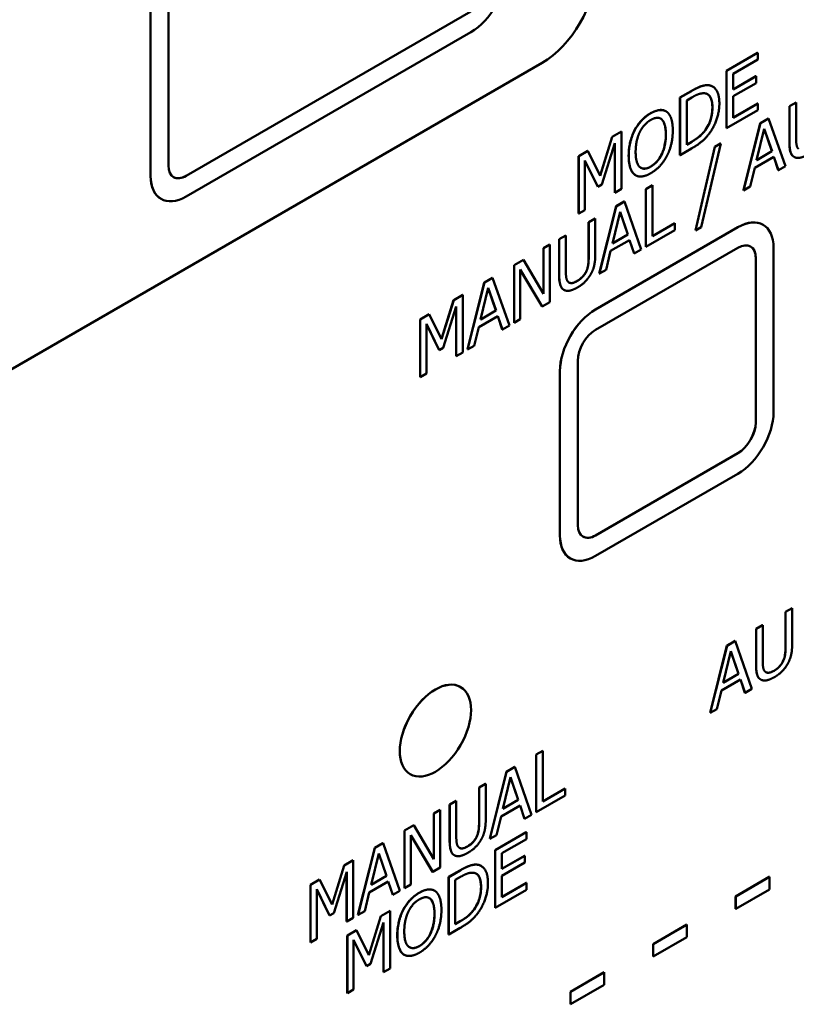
# Model space of a CAD drawing. Header units: millimetres. Extents: x 30 to 861, y 28 to 600.
# Tile 31 of 43: x 749 to 780, y 252 to 291. Entities that reach past the tile are written whole.
import ezdxf

# ---------------------------------------------------------------- set-up
doc = ezdxf.new("R2010")
doc.units = ezdxf.units.MM
doc.header["$LTSCALE"] = 3
doc.layers.add('Visible (ISO)', color=7, linetype='Continuous', lineweight=50)
doc.layers.add('Visible Narrow (ISO)', color=7, linetype='Continuous', lineweight=35)

msp = doc.modelspace()

# ---------------------------------------------------------------- linework, layer by layer
at = {"layer": 'Visible (ISO)'}
for p, q in [((754.883, 285.182), (754.883, 298.246)), ((754.175, 284.774), (754.175, 297.838)), ((754.176, 297.838), (754.176, 284.774)), ((755.589, 284.775), (766.903, 291.307)), ((766.904, 291.306), (755.59, 284.774)), ((755.59, 283.957), (766.904, 290.489)), ((777.054, 288.954), (778.293, 289.669)), ((778.296, 289.667), (777.057, 288.952)), ((778.293, 289.669), (778.296, 289.667)), ((778.296, 289.397), (778.296, 289.667)), ((724.477, 263.137), (769.732, 289.265)), ((777.321, 288.834), (778.296, 289.397)), ((777.054, 288.954), (777.057, 288.952)), ((777.054, 286.668), (777.054, 288.954)), ((777.057, 288.952), (777.057, 286.666)), ((777.321, 288.207), (777.321, 288.834)), ((777.321, 288.212), (778.227, 288.735)), ((778.23, 288.733), (777.321, 288.207)), ((777.321, 287.937), (778.23, 288.462)), ((778.227, 288.735), (778.23, 288.733)), ((778.23, 288.462), (778.23, 288.733)), ((775.207, 287.888), (775.658, 288.148)), ((775.662, 288.146), (775.211, 287.886)), ((776.5, 288.328), (776.504, 288.326)), ((775.207, 287.888), (775.211, 287.886)), ((775.207, 285.602), (775.207, 287.888)), ((775.211, 287.886), (775.211, 285.6)), ((775.474, 287.775), (775.674, 287.891)), ((775.474, 286.015), (775.474, 287.775)), ((777.321, 287.088), (777.321, 287.937)), ((777.321, 287.092), (778.293, 287.654)), ((778.296, 287.652), (777.321, 287.088)), ((778.293, 287.654), (778.296, 287.652)), ((778.296, 287.381), (778.296, 287.652)), ((779.555, 287.541), (779.818, 287.693)), ((779.822, 287.691), (779.559, 287.539)), ((779.818, 287.693), (779.822, 287.691)), ((779.822, 286.264), (779.822, 287.691)), ((774.649, 287.343), (774.653, 287.341)), ((777.057, 286.666), (778.296, 287.381)), ((779.555, 287.541), (779.559, 287.539)), ((779.555, 286.114), (779.555, 287.541)), ((779.559, 287.539), (779.559, 286.112)), ((777.733, 284.202), (778.4, 286.874)), ((778.404, 286.872), (777.736, 284.2)), ((778.4, 286.874), (778.724, 287.061)), ((778.4, 286.874), (778.404, 286.872)), ((778.728, 287.059), (778.404, 286.872)), ((778.724, 287.061), (778.728, 287.059)), ((779.395, 285.158), (778.728, 287.059)), ((772.513, 286.333), (772.879, 286.544)), ((772.883, 286.542), (772.517, 286.331)), ((772.879, 286.544), (772.883, 286.542)), ((772.883, 284.256), (772.883, 286.542)), ((773.405, 286.587), (773.409, 286.584)), ((776.218, 286.6), (776.221, 286.598)), ((777.054, 286.668), (777.057, 286.666)), ((778.254, 285.398), (778.559, 286.65)), ((778.862, 285.753), (778.558, 286.645)), ((778.559, 286.65), (778.866, 285.751)), ((772.036, 284.787), (772.513, 286.333)), ((772.517, 286.331), (772.039, 284.782)), ((772.103, 284.435), (772.619, 286.073)), ((772.513, 286.333), (772.517, 286.331)), ((772.619, 286.073), (772.619, 284.104)), ((775.474, 286.019), (775.671, 286.133)), ((775.674, 286.131), (775.474, 286.015)), ((776.593, 285.933), (776.821, 286.064)), ((776.821, 286.064), (776.825, 286.062)), ((771.182, 285.564), (771.541, 285.771)), ((771.544, 285.769), (771.185, 285.562)), ((771.541, 285.771), (771.544, 285.769)), ((772.039, 284.782), (771.544, 285.769)), ((772.616, 284.106), (772.616, 286.062)), ((775.211, 285.6), (775.666, 285.863)), ((775.822, 282.602), (776.593, 285.933)), ((776.597, 285.93), (775.825, 282.6)), ((776.05, 282.73), (776.825, 286.062)), ((776.593, 285.933), (776.597, 285.93)), ((776.825, 286.062), (776.597, 285.93)), ((778.866, 285.751), (778.254, 285.398)), ((778.255, 285.403), (778.862, 285.753)), ((778.862, 285.753), (778.866, 285.751)), ((771.182, 283.278), (771.182, 285.564)), ((771.182, 285.564), (771.185, 285.562)), ((771.185, 285.562), (771.185, 283.276)), ((771.431, 283.417), (771.431, 285.387)), ((771.431, 285.387), (771.942, 284.343)), ((771.939, 284.345), (771.431, 285.382)), ((775.207, 285.602), (775.211, 285.6)), ((778.182, 285.097), (778.938, 285.533)), ((779.114, 285), (778.935, 285.532)), ((778.938, 285.533), (779.118, 284.998)), ((779.741, 285.529), (779.745, 285.527)), ((778.002, 284.354), (778.182, 285.097)), ((779.114, 285), (779.118, 284.998)), ((779.118, 284.998), (779.395, 285.158)), ((773.439, 284.8), (773.443, 284.798)), ((771.939, 284.345), (771.942, 284.343)), ((771.942, 284.343), (772.103, 284.435)), ((772.619, 284.104), (772.883, 284.256)), ((773.85, 284.247), (774.113, 284.399)), ((773.85, 284.247), (773.853, 284.245)), ((773.85, 281.96), (773.85, 284.247)), ((774.116, 284.396), (773.853, 284.245)), ((773.853, 284.245), (773.853, 281.958)), ((774.113, 284.399), (774.116, 284.396)), ((774.116, 282.381), (774.116, 284.396)), ((777.733, 284.202), (777.736, 284.2)), ((777.736, 284.2), (778.002, 284.354)), ((754.59, 283.859), (754.59, 283.858)), ((772.616, 284.106), (772.619, 284.104)), ((772.67, 283.566), (772.995, 283.753)), ((772.998, 283.751), (772.674, 283.564)), ((772.995, 283.753), (772.998, 283.751)), ((773.666, 281.85), (772.998, 283.751)), ((771.185, 283.276), (771.431, 283.417)), ((772.003, 280.894), (772.67, 283.566)), ((772.674, 283.564), (772.007, 280.892)), ((772.525, 282.09), (772.83, 283.342)), ((772.67, 283.566), (772.674, 283.564)), ((773.133, 282.445), (772.828, 283.337)), ((772.83, 283.342), (773.136, 282.443)), ((771.182, 283.278), (771.185, 283.276)), ((771.576, 282.934), (771.839, 283.086)), ((771.576, 281.5), (771.576, 282.934)), ((771.576, 282.934), (771.58, 282.932)), ((771.843, 283.084), (771.58, 282.932)), ((771.839, 283.086), (771.843, 283.084)), ((771.843, 281.657), (771.843, 283.084)), ((771.58, 282.932), (771.58, 281.498)), ((771.852, 279.467), (777.509, 282.733)), ((777.511, 282.733), (771.854, 279.467)), ((773.853, 281.958), (775, 282.621)), ((774.116, 282.385), (774.997, 282.893)), ((775, 282.891), (774.116, 282.381)), ((774.997, 282.893), (775, 282.891)), ((775, 282.621), (775, 282.891)), ((775.822, 282.602), (775.825, 282.6)), ((775.825, 282.6), (776.05, 282.73)), ((778.509, 282.832), (778.511, 282.832)), ((770.407, 282.259), (770.67, 282.411)), ((770.407, 282.259), (770.41, 282.257)), ((770.407, 280.832), (770.407, 282.259)), ((770.673, 282.409), (770.41, 282.257)), ((770.41, 282.257), (770.41, 280.83)), ((770.67, 282.411), (770.673, 282.409)), ((770.673, 280.982), (770.673, 282.409)), ((772.453, 281.789), (773.208, 282.225)), ((773.136, 282.443), (772.525, 282.09)), ((772.526, 282.095), (773.133, 282.445)), ((773.133, 282.445), (773.136, 282.443)), ((773.384, 281.692), (773.206, 282.224)), ((773.208, 282.225), (773.388, 281.69)), ((769.784, 281.899), (770.03, 282.041)), ((769.784, 280.093), (769.784, 281.899)), ((769.784, 281.899), (769.788, 281.897)), ((770.033, 282.039), (769.788, 281.897)), ((769.788, 281.897), (769.788, 280.087)), ((770.03, 282.041), (770.033, 282.039)), ((770.033, 279.753), (770.033, 282.039)), ((771.854, 278.65), (777.511, 281.916)), ((772.273, 281.046), (772.453, 281.789)), ((773.388, 281.69), (773.666, 281.85)), ((773.85, 281.96), (773.853, 281.958)), ((778.925, 275.384), (778.925, 281.916)), ((768.613, 281.223), (768.987, 281.439)), ((768.99, 281.437), (768.616, 281.221)), ((768.987, 281.439), (768.99, 281.437)), ((769.788, 280.087), (768.99, 281.437)), ((773.384, 281.692), (773.388, 281.69)), ((778.216, 274.977), (778.216, 281.509)), ((778.218, 281.508), (778.218, 274.976)), ((768.613, 281.223), (768.616, 281.221)), ((768.613, 278.937), (768.613, 281.223)), ((768.616, 281.221), (768.616, 278.935)), ((768.862, 279.077), (768.862, 281.048)), ((768.862, 281.048), (769.738, 279.582)), ((769.734, 279.584), (768.862, 281.044)), ((772.007, 280.892), (772.273, 281.046)), ((767.434, 280.542), (767.758, 280.729)), ((767.761, 280.727), (767.437, 280.54)), ((767.758, 280.729), (767.761, 280.727)), ((768.429, 278.826), (767.761, 280.727)), ((772.003, 280.894), (772.007, 280.892)), ((766.766, 277.871), (767.434, 280.542)), ((767.437, 280.54), (766.77, 277.869)), ((767.288, 279.066), (767.593, 280.319)), ((767.434, 280.542), (767.437, 280.54)), ((767.896, 279.421), (767.592, 280.314)), ((767.593, 280.319), (767.899, 279.419)), ((770.593, 280.247), (770.596, 280.245)), ((765.735, 278.292), (766.213, 279.837)), ((766.216, 279.835), (765.738, 278.286)), ((766.213, 279.837), (766.578, 280.048)), ((766.213, 279.837), (766.216, 279.835)), ((766.582, 280.046), (766.216, 279.835)), ((766.578, 280.048), (766.582, 280.046)), ((766.582, 277.76), (766.582, 280.046)), ((765.802, 277.94), (766.319, 279.578)), ((766.315, 277.61), (766.315, 279.566)), ((766.319, 279.578), (766.319, 277.608)), ((767.899, 279.419), (767.288, 279.066)), ((767.289, 279.071), (767.896, 279.421)), ((767.896, 279.421), (767.899, 279.419)), ((769.734, 279.584), (769.738, 279.582)), ((769.738, 279.582), (770.033, 279.753)), ((764.881, 279.068), (765.24, 279.276)), ((764.881, 276.782), (764.881, 279.068)), ((764.881, 279.068), (764.884, 279.066)), ((765.244, 279.274), (764.884, 279.066)), ((764.884, 279.066), (764.884, 276.78)), ((765.24, 279.276), (765.244, 279.274)), ((765.738, 278.286), (765.244, 279.274)), ((767.216, 278.765), (767.971, 279.202)), ((768.148, 278.668), (767.969, 279.2)), ((767.971, 279.202), (768.151, 278.666)), ((768.616, 278.935), (768.862, 279.077)), ((765.13, 276.922), (765.13, 278.891)), ((765.13, 278.891), (765.642, 277.847)), ((765.638, 277.849), (765.13, 278.886)), ((767.036, 278.022), (767.216, 278.765)), ((768.148, 278.668), (768.151, 278.666)), ((768.151, 278.666), (768.429, 278.826)), ((768.613, 278.937), (768.616, 278.935)), ((765.638, 277.849), (765.642, 277.847)), ((765.642, 277.847), (765.802, 277.94)), ((766.766, 277.871), (766.77, 277.869)), ((766.77, 277.869), (767.036, 278.022)), ((766.315, 277.61), (766.319, 277.608)), ((766.319, 277.608), (766.582, 277.76)), ((771.147, 270.893), (771.147, 277.425)), ((764.881, 276.782), (764.884, 276.78)), ((764.884, 276.78), (765.13, 276.922)), ((770.438, 270.486), (770.438, 277.018)), ((770.44, 277.017), (770.44, 270.485)), ((771.852, 270.486), (777.509, 273.752)), ((777.511, 273.751), (771.854, 270.485)), ((771.854, 269.669), (777.511, 272.935)), ((770.852, 269.57), (770.854, 269.57)), ((779.398, 267.446), (779.662, 267.598)), ((779.398, 266.012), (779.398, 267.446)), ((779.398, 267.446), (779.402, 267.444)), ((779.665, 267.596), (779.402, 267.444)), ((779.402, 267.444), (779.402, 266.01)), ((779.662, 267.598), (779.665, 267.596)), ((779.665, 266.169), (779.665, 267.596)), ((778.229, 266.771), (778.492, 266.923)), ((778.495, 266.921), (778.232, 266.769)), ((778.492, 266.923), (778.495, 266.921)), ((778.495, 265.494), (778.495, 266.921)), ((778.229, 266.771), (778.232, 266.769)), ((778.229, 265.344), (778.229, 266.771)), ((778.232, 266.769), (778.232, 265.342)), ((777.074, 266.104), (777.398, 266.291)), ((777.401, 266.289), (777.077, 266.102)), ((777.398, 266.291), (777.401, 266.289)), ((778.069, 264.388), (777.401, 266.289)), ((776.406, 263.432), (777.074, 266.104)), ((777.077, 266.102), (776.41, 263.43)), ((776.928, 264.628), (777.233, 265.88)), ((777.074, 266.104), (777.077, 266.102)), ((777.536, 264.983), (777.232, 265.875)), ((777.233, 265.88), (777.539, 264.981)), ((777.539, 264.981), (776.928, 264.628)), ((776.929, 264.633), (777.536, 264.983)), ((777.536, 264.983), (777.539, 264.981)), ((776.856, 264.327), (777.611, 264.763)), ((777.788, 264.23), (777.609, 264.762)), ((777.611, 264.763), (777.791, 264.228)), ((778.415, 264.759), (778.418, 264.757)), ((766.488, 264.461), (766.491, 264.46)), ((776.676, 263.584), (776.856, 264.327)), ((777.788, 264.23), (777.791, 264.228)), ((777.791, 264.228), (778.069, 264.388)), ((776.406, 263.432), (776.41, 263.43)), ((776.41, 263.43), (776.676, 263.584)), ((769.496, 261.777), (769.76, 261.929)), ((769.763, 261.927), (769.5, 261.775)), ((769.76, 261.929), (769.763, 261.927)), ((769.763, 259.911), (769.763, 261.927)), ((769.496, 261.777), (769.5, 261.775)), ((769.496, 259.491), (769.496, 261.777)), ((769.5, 261.775), (769.5, 259.489)), ((767.65, 258.425), (768.317, 261.096)), ((768.321, 261.094), (767.653, 258.423)), ((768.317, 261.096), (768.641, 261.283)), ((768.317, 261.096), (768.321, 261.094)), ((768.645, 261.281), (768.321, 261.094)), ((768.641, 261.283), (768.645, 261.281)), ((769.312, 259.381), (768.645, 261.281)), ((764.488, 260.997), (764.491, 260.996)), ((768.171, 259.621), (768.476, 260.873)), ((768.779, 259.975), (768.475, 260.868)), ((768.476, 260.873), (768.783, 259.973)), ((767.223, 260.465), (767.486, 260.617)), ((767.223, 259.031), (767.223, 260.465)), ((767.223, 260.465), (767.226, 260.463)), ((767.49, 260.614), (767.226, 260.463)), ((767.226, 260.463), (767.226, 259.029)), ((767.486, 260.617), (767.49, 260.614)), ((767.49, 259.188), (767.49, 260.614)), ((769.763, 259.915), (770.644, 260.424)), ((770.647, 260.422), (769.763, 259.911)), ((770.644, 260.424), (770.647, 260.422)), ((770.647, 260.151), (770.647, 260.422)), ((766.053, 259.789), (766.316, 259.941)), ((766.32, 259.939), (766.057, 259.787)), ((766.316, 259.941), (766.32, 259.939)), ((766.32, 258.513), (766.32, 259.939)), ((768.783, 259.973), (768.171, 259.621)), ((768.173, 259.625), (768.779, 259.975)), ((768.779, 259.975), (768.783, 259.973)), ((769.5, 259.489), (770.647, 260.151)), ((765.431, 259.43), (765.676, 259.572)), ((765.68, 259.57), (765.434, 259.428)), ((765.676, 259.572), (765.68, 259.57)), ((765.68, 257.283), (765.68, 259.57)), ((766.053, 259.789), (766.057, 259.787)), ((766.053, 258.363), (766.053, 259.789)), ((766.057, 259.787), (766.057, 258.361)), ((768.099, 259.319), (768.855, 259.756)), ((769.031, 259.222), (768.853, 259.754)), ((768.855, 259.756), (769.035, 259.22)), ((769.496, 259.491), (769.5, 259.489)), ((765.431, 257.624), (765.431, 259.43)), ((765.431, 259.43), (765.434, 259.428)), ((765.434, 259.428), (765.434, 257.618)), ((767.92, 258.577), (768.099, 259.319)), ((769.031, 259.222), (769.035, 259.22)), ((769.035, 259.22), (769.312, 259.381)), ((764.259, 258.754), (764.633, 258.969)), ((764.259, 258.754), (764.263, 258.752)), ((764.259, 256.467), (764.259, 258.754)), ((764.637, 258.967), (764.263, 258.752)), ((764.263, 258.752), (764.263, 256.465)), ((764.633, 258.969), (764.637, 258.967)), ((765.434, 257.618), (764.637, 258.967)), ((767.861, 257.976), (769.1, 258.691)), ((769.104, 258.689), (767.865, 257.973)), ((769.1, 258.691), (769.104, 258.689)), ((769.104, 258.418), (769.104, 258.689)), ((764.508, 256.607), (764.508, 258.578)), ((764.508, 258.578), (765.385, 257.113)), ((765.381, 257.115), (764.508, 258.575)), ((767.65, 258.425), (767.653, 258.423)), ((767.653, 258.423), (767.92, 258.577)), ((768.128, 257.855), (769.104, 258.418)), ((762.413, 255.401), (763.08, 258.073)), ((763.084, 258.071), (762.416, 255.399)), ((763.08, 258.073), (763.404, 258.26)), ((763.08, 258.073), (763.084, 258.071)), ((763.408, 258.258), (763.084, 258.071)), ((763.404, 258.26), (763.408, 258.258)), ((764.075, 256.357), (763.408, 258.258)), ((767.861, 257.976), (767.865, 257.973)), ((767.861, 255.689), (767.861, 257.976)), ((767.865, 257.973), (767.865, 255.687)), ((761.859, 257.368), (762.225, 257.579)), ((762.229, 257.577), (761.863, 257.366)), ((762.225, 257.579), (762.229, 257.577)), ((762.229, 255.291), (762.229, 257.577)), ((762.935, 256.597), (763.239, 257.849)), ((763.542, 256.952), (763.238, 257.845)), ((763.239, 257.849), (763.546, 256.95)), ((766.239, 257.777), (766.243, 257.775)), ((768.128, 257.229), (768.128, 257.855)), ((768.128, 257.233), (769.034, 257.756)), ((769.038, 257.754), (768.128, 257.229)), ((769.034, 257.756), (769.038, 257.754)), ((769.038, 257.483), (769.038, 257.754)), ((761.382, 255.822), (761.859, 257.368)), ((761.863, 257.366), (761.385, 255.817)), ((761.449, 255.471), (761.965, 257.108)), ((761.859, 257.368), (761.863, 257.366)), ((761.965, 257.108), (761.965, 255.139)), ((765.381, 257.115), (765.385, 257.113)), ((765.385, 257.113), (765.68, 257.283)), ((766.015, 256.909), (766.466, 257.17)), ((766.469, 257.168), (766.018, 256.907)), ((767.308, 257.349), (767.311, 257.347)), ((768.128, 256.958), (769.038, 257.483)), ((760.528, 256.599), (760.887, 256.807)), ((760.89, 256.804), (760.531, 256.597)), ((760.887, 256.807), (760.89, 256.804)), ((761.385, 255.817), (760.89, 256.804)), ((761.962, 255.141), (761.962, 257.097)), ((762.862, 256.296), (763.618, 256.732)), ((763.546, 256.95), (762.935, 256.597)), ((762.936, 256.602), (763.542, 256.952)), ((763.542, 256.952), (763.546, 256.95)), ((763.794, 256.199), (763.616, 256.731)), ((763.618, 256.732), (763.798, 256.197)), ((766.015, 256.909), (766.018, 256.907)), ((766.015, 254.623), (766.015, 256.909)), ((766.018, 256.907), (766.018, 254.621)), ((766.281, 256.796), (766.482, 256.912)), ((766.281, 255.036), (766.281, 256.796)), ((768.128, 256.11), (768.128, 256.958)), ((777.419, 256.139), (778.757, 256.911)), ((778.761, 256.909), (777.423, 256.137)), ((778.757, 256.911), (778.761, 256.909)), ((778.761, 256.413), (778.761, 256.909)), ((760.528, 254.313), (760.528, 256.599)), ((760.528, 256.599), (760.531, 256.597)), ((760.531, 256.597), (760.531, 254.311)), ((760.777, 254.452), (760.777, 256.422)), ((760.777, 256.422), (761.288, 255.378)), ((761.285, 255.38), (760.777, 256.417)), ((763.798, 256.197), (764.075, 256.357)), ((764.259, 256.467), (764.263, 256.465)), ((764.263, 256.465), (764.508, 256.607)), ((765.457, 256.365), (765.46, 256.363)), ((767.865, 255.687), (769.104, 256.402)), ((768.128, 256.114), (769.1, 256.675)), ((769.104, 256.673), (768.128, 256.11)), ((769.1, 256.675), (769.104, 256.673)), ((769.104, 256.402), (769.104, 256.673)), ((777.423, 255.64), (778.761, 256.413)), ((762.683, 255.553), (762.862, 256.296)), ((763.794, 256.199), (763.798, 256.197)), ((777.419, 256.139), (777.423, 256.137)), ((777.419, 255.642), (777.419, 256.139)), ((777.423, 256.137), (777.423, 255.64)), ((762.416, 255.399), (762.683, 255.553)), ((763.321, 255.354), (763.687, 255.565)), ((763.69, 255.563), (763.324, 255.352)), ((763.687, 255.565), (763.69, 255.563)), ((763.69, 253.277), (763.69, 255.563)), ((764.213, 255.608), (764.216, 255.606)), ((767.026, 255.622), (767.029, 255.62)), ((767.861, 255.689), (767.865, 255.687)), ((777.419, 255.642), (777.423, 255.64)), ((761.285, 255.38), (761.288, 255.378)), ((761.288, 255.378), (761.449, 255.471)), ((761.965, 255.139), (762.229, 255.291)), ((762.413, 255.401), (762.416, 255.399)), ((762.844, 253.808), (763.321, 255.354)), ((763.324, 255.352), (762.846, 253.803)), ((763.321, 255.354), (763.324, 255.352)), ((766.281, 255.04), (766.478, 255.154)), ((766.482, 255.152), (766.281, 255.036)), ((761.962, 255.141), (761.965, 255.139)), ((761.989, 254.585), (762.349, 254.793)), ((762.352, 254.791), (761.993, 254.583)), ((762.349, 254.793), (762.352, 254.791)), ((762.846, 253.803), (762.352, 254.791)), ((762.91, 253.457), (763.427, 255.094)), ((763.424, 253.127), (763.424, 255.083)), ((763.427, 255.094), (763.427, 253.125)), ((766.018, 254.621), (766.474, 254.884)), ((774.136, 254.243), (775.474, 255.016)), ((775.477, 255.013), (774.139, 254.241)), ((775.474, 255.016), (775.477, 255.013)), ((775.477, 254.517), (775.477, 255.013)), ((760.531, 254.311), (760.777, 254.452)), ((761.989, 252.299), (761.989, 254.585)), ((761.989, 254.585), (761.993, 254.583)), ((761.993, 254.583), (761.993, 252.297)), ((762.238, 252.439), (762.238, 254.408)), ((762.238, 254.408), (762.75, 253.364)), ((762.746, 253.366), (762.238, 254.403)), ((766.015, 254.623), (766.018, 254.621)), ((774.139, 253.745), (775.477, 254.517)), ((760.528, 254.313), (760.531, 254.311)), ((774.136, 254.243), (774.139, 254.241)), ((774.136, 253.747), (774.136, 254.243)), ((774.139, 254.241), (774.139, 253.745)), ((764.247, 253.822), (764.251, 253.82)), ((774.136, 253.747), (774.139, 253.745)), ((762.746, 253.366), (762.75, 253.364)), ((762.75, 253.364), (762.91, 253.457)), ((763.427, 253.125), (763.69, 253.277)), ((763.424, 253.127), (763.427, 253.125)), ((770.853, 252.347), (772.191, 253.12)), ((772.194, 253.118), (770.856, 252.345)), ((772.191, 253.12), (772.194, 253.118)), ((772.194, 252.622), (772.194, 253.118)), ((761.993, 252.297), (762.238, 252.439)), ((770.856, 251.849), (772.194, 252.622)), ((761.989, 252.299), (761.993, 252.297)), ((770.853, 252.347), (770.856, 252.345)), ((770.853, 251.851), (770.853, 252.347)), ((770.856, 252.345), (770.856, 251.849)), ((770.853, 251.851), (770.856, 251.849))]:
    msp.add_line(p, q, dxfattribs=at)
for centre, major_axis, start_param, end_param in [((766.904, 292.122), (1, 1.732), 3.926991, 5.497787), ((769.732, 291.714), (1.5, 2.598), 3.926991, 5.497787), ((755.59, 285.59), (-0.5, -0.866), 5.497787, 7.068583), ((755.59, 285.591), (-1, -1.732), 5.497787, 6.283185), ((755.59, 285.59), (-1, -1.732), 5.497787, 7.068583), ((755.589, 285.591), (-0.5, -0.866), 0.001414, 0.785398), ((777.509, 281.1), (1, 1.732), 0, 0.785398), ((777.511, 281.1), (1, 1.732), 5.497787, 7.068583), ((777.511, 281.1), (0.5, 0.866), 5.497787, 7.068583), ((777.509, 281.1), (0.5, 0.866), 5.497787, 6.281771), ((771.852, 277.834), (1, 1.732), 0.785398, 2.356194), ((771.854, 277.834), (-1, -1.732), 3.926991, 5.497787), ((771.854, 277.834), (0.5, 0.866), 0.785398, 2.356194), ((777.511, 274.568), (1, 1.732), 3.926991, 5.497787), ((777.509, 274.568), (0.5, 0.866), 3.926991, 5.497787), ((777.511, 274.568), (-0.5, -0.866), 0.785398, 2.356194), ((771.854, 271.302), (-0.5, -0.866), 5.497787, 7.068583), ((771.852, 271.302), (-1, -1.732), 5.497787, 6.283185), ((771.854, 271.302), (-1, -1.732), 5.497787, 7.068583), ((771.852, 271.302), (-0.5, -0.866), 0.001414, 0.785398), ((765.488, 262.729), (-1, -1.732), 3.141593, 6.283185)]:
    msp.add_ellipse(centre, major_axis=major_axis, ratio=0.57735, start_param=start_param, end_param=end_param, dxfattribs=at)
msp.add_ellipse((765.491, 262.728), major_axis=(1, 1.732), ratio=0.57735, dxfattribs=at)
for points, knots in [([(775.658, 288.148), (775.924, 288.302), (776.046, 288.339), (776.191, 288.379), (776.285, 288.391), (776.367, 288.376)], [0, 0, 0, 0, 0.1130663, 0.1130663, 0.3266981, 0.3266981, 0.3266981, 0.3266981]), ([(776.494, 287.49), (776.494, 287.63), (776.478, 287.764), (776.408, 287.922), (776.376, 287.967), (776.325, 288.007), (776.315, 288.015), (776.304, 288.021)], [0, 0, 0, 0, 0.05142989, 0.05142989, 0.07843353, 0.07843353, 0.08503306, 0.08503306, 0.08503306, 0.08503306]), ([(773.405, 286.587), (773.473, 286.714), (773.552, 286.83), (773.703, 287.002), (773.765, 287.063), (773.9, 287.174), (773.971, 287.223), (774.042, 287.264)], [0, 0, 0, 0, 0.0432042, 0.0432042, 0.0713656, 0.0713656, 0.1013184, 0.1013184, 0.1013184, 0.1013184]), ([(774.042, 287.264), (774.163, 287.334), (774.283, 287.381), (774.436, 287.395), (774.492, 287.396), (774.586, 287.374), (774.619, 287.361), (774.649, 287.343)], [0, 0, 0, 0, 0.05140634, 0.05140634, 0.07021094, 0.07021094, 0.08144901, 0.08144901, 0.08144901, 0.08144901]), ([(776.218, 286.6), (776.282, 286.687), (776.336, 286.78), (776.426, 286.992), (776.451, 287.091), (776.486, 287.277), (776.494, 287.387), (776.494, 287.49)], [0, 0, 0, 0, 0.032792, 0.032792, 0.0700338, 0.0700338, 0.1266986, 0.1266986, 0.1266986, 0.1266986]), ([(774.644, 286.42), (774.644, 286.554), (774.633, 286.685), (774.585, 286.854), (774.552, 286.953), (774.482, 287.017)], [0, 0, 0, 0, 0.04918697, 0.04918697, 0.07460715, 0.07460715, 0.07460715, 0.07460715]), ([(773.168, 285.568), (773.168, 285.827), (773.206, 286.011), (773.268, 286.269), (773.325, 286.429), (773.405, 286.587)], [0, 0, 0, 0, 0.0953623, 0.0953623, 0.250012, 0.250012, 0.250012, 0.250012]), ([(775.671, 286.133), (775.772, 286.191), (775.879, 286.261), (776, 286.361), (776.048, 286.401), (776.144, 286.504), (776.182, 286.551), (776.218, 286.6)], [0, 0, 0, 0, 0.04293031, 0.04293031, 0.05258594, 0.05258594, 0.05944979, 0.05944979, 0.05944979, 0.05944979]), ([(774.044, 285.145), (774.121, 285.189), (774.196, 285.247), (774.328, 285.386), (774.383, 285.46), (774.467, 285.605), (774.518, 285.701), (774.59, 285.929), (774.61, 286.023), (774.638, 286.218), (774.644, 286.322), (774.644, 286.42)], [0, 0, 0, 0, 0.0324995, 0.0324995, 0.0607551, 0.0607551, 0.0828113, 0.0828113, 0.0981759, 0.0981759, 0.1161637, 0.1161637, 0.1161637, 0.1161637]), ([(779.741, 285.529), (779.689, 285.559), (779.648, 285.606), (779.595, 285.723), (779.555, 285.84), (779.555, 286.114)], [0.0006418, 0.0006418, 0.0006418, 0.0006418, 0.0322963, 0.0322963, 0.05925627, 0.05925627, 0.05925627, 0.05925627]), ([(773.404, 284.824), (773.336, 284.875), (773.286, 284.95), (773.19, 285.189), (773.168, 285.373), (773.168, 285.568)], [0, 0, 0, 0, 0.0439087, 0.0439087, 0.1155101, 0.1155101, 0.1155101, 0.1155101]), ([(773.654, 285.096), (773.697, 285.073), (773.744, 285.061), (773.836, 285.064), (773.874, 285.072), (773.957, 285.099), (774, 285.12), (774.044, 285.145)], [0.09494606, 0.09494606, 0.09494606, 0.09494606, 0.11633832, 0.11633832, 0.13097419, 0.13097419, 0.14653371, 0.14653371, 0.14653371, 0.14653371]), ([(771.491, 280.997), (771.524, 281.074), (771.546, 281.149), (771.565, 281.267), (771.576, 281.354), (771.576, 281.5)], [0, 0, 0, 0, 0.02537422, 0.02537422, 0.03999477, 0.03999477, 0.03999477, 0.03999477]), ([(771.122, 280.597), (771.197, 280.64), (771.271, 280.695), (771.361, 280.791), (771.394, 280.828), (771.452, 280.915), (771.473, 280.955), (771.491, 280.997)], [0, 0, 0, 0, 0.0315332, 0.0315332, 0.04150137, 0.04150137, 0.04919074, 0.04919074, 0.04919074, 0.04919074]), ([(770.593, 280.247), (770.54, 280.277), (770.499, 280.324), (770.446, 280.441), (770.407, 280.558), (770.407, 280.832)], [0.0006418, 0.0006418, 0.0006418, 0.0006418, 0.0322963, 0.0322963, 0.05925627, 0.05925627, 0.05925627, 0.05925627]), ([(770.798, 280.536), (770.813, 280.528), (770.828, 280.522), (770.891, 280.509), (770.938, 280.519), (771.022, 280.544), (771.072, 280.568), (771.122, 280.597)], [0.00987599, 0.00987599, 0.00987599, 0.00987599, 0.01858412, 0.01858412, 0.04197525, 0.04197525, 0.0745745, 0.0745745, 0.0745745, 0.0745745]), ([(779.313, 265.509), (779.346, 265.586), (779.368, 265.661), (779.387, 265.779), (779.398, 265.866), (779.398, 266.012)], [0, 0, 0, 0, 0.02537422, 0.02537422, 0.03999477, 0.03999477, 0.03999477, 0.03999477]), ([(778.415, 264.759), (778.362, 264.789), (778.322, 264.836), (778.269, 264.953), (778.229, 265.07), (778.229, 265.344)], [0.0006418, 0.0006418, 0.0006418, 0.0006418, 0.0322963, 0.0322963, 0.05925627, 0.05925627, 0.05925627, 0.05925627]), ([(778.944, 265.109), (779.019, 265.152), (779.093, 265.207), (779.183, 265.303), (779.216, 265.34), (779.274, 265.427), (779.295, 265.467), (779.313, 265.509)], [0, 0, 0, 0, 0.0315332, 0.0315332, 0.04150137, 0.04150137, 0.04919074, 0.04919074, 0.04919074, 0.04919074]), ([(778.621, 265.048), (778.635, 265.04), (778.651, 265.034), (778.713, 265.021), (778.761, 265.031), (778.844, 265.056), (778.895, 265.08), (778.944, 265.109)], [0.00987599, 0.00987599, 0.00987599, 0.00987599, 0.01858412, 0.01858412, 0.04197525, 0.04197525, 0.0745745, 0.0745745, 0.0745745, 0.0745745]), ([(767.138, 258.528), (767.171, 258.604), (767.193, 258.68), (767.211, 258.797), (767.223, 258.884), (767.223, 259.031)], [0, 0, 0, 0, 0.02537422, 0.02537422, 0.03999477, 0.03999477, 0.03999477, 0.03999477]), ([(766.239, 257.777), (766.187, 257.808), (766.146, 257.854), (766.093, 257.971), (766.053, 258.089), (766.053, 258.363)], [0.0006418, 0.0006418, 0.0006418, 0.0006418, 0.0322963, 0.0322963, 0.05925627, 0.05925627, 0.05925627, 0.05925627]), ([(766.769, 258.127), (766.843, 258.17), (766.917, 258.226), (767.008, 258.322), (767.04, 258.358), (767.098, 258.446), (767.12, 258.486), (767.138, 258.528)], [0, 0, 0, 0, 0.0315332, 0.0315332, 0.04150137, 0.04150137, 0.04919074, 0.04919074, 0.04919074, 0.04919074]), ([(766.445, 258.066), (766.459, 258.058), (766.475, 258.052), (766.538, 258.04), (766.585, 258.05), (766.668, 258.074), (766.719, 258.099), (766.769, 258.127)], [0.00987599, 0.00987599, 0.00987599, 0.00987599, 0.01858412, 0.01858412, 0.04197525, 0.04197525, 0.0745745, 0.0745745, 0.0745745, 0.0745745]), ([(766.466, 257.17), (766.732, 257.323), (766.853, 257.361), (766.999, 257.4), (767.093, 257.412), (767.175, 257.398)], [0, 0, 0, 0, 0.1130663, 0.1130663, 0.3266981, 0.3266981, 0.3266981, 0.3266981]), ([(767.302, 256.511), (767.302, 256.651), (767.286, 256.785), (767.216, 256.943), (767.184, 256.988), (767.133, 257.029), (767.122, 257.036), (767.111, 257.042)], [0, 0, 0, 0, 0.05142989, 0.05142989, 0.07843353, 0.07843353, 0.08503306, 0.08503306, 0.08503306, 0.08503306]), ([(764.85, 256.285), (764.971, 256.355), (765.09, 256.402), (765.243, 256.417), (765.3, 256.418), (765.394, 256.395), (765.427, 256.382), (765.457, 256.365)], [0, 0, 0, 0, 0.05140634, 0.05140634, 0.07021094, 0.07021094, 0.08144901, 0.08144901, 0.08144901, 0.08144901]), ([(767.026, 255.622), (767.09, 255.709), (767.143, 255.801), (767.234, 256.013), (767.259, 256.112), (767.294, 256.298), (767.302, 256.408), (767.302, 256.511)], [0, 0, 0, 0, 0.032792, 0.032792, 0.0700338, 0.0700338, 0.1266986, 0.1266986, 0.1266986, 0.1266986]), ([(764.213, 255.608), (764.28, 255.735), (764.359, 255.851), (764.51, 256.023), (764.573, 256.084), (764.708, 256.195), (764.779, 256.244), (764.85, 256.285)], [0, 0, 0, 0, 0.0432042, 0.0432042, 0.0713656, 0.0713656, 0.1013184, 0.1013184, 0.1013184, 0.1013184]), ([(765.452, 255.441), (765.452, 255.575), (765.44, 255.707), (765.393, 255.875), (765.36, 255.975), (765.29, 256.039)], [0, 0, 0, 0, 0.04918697, 0.04918697, 0.07460715, 0.07460715, 0.07460715, 0.07460715]), ([(763.975, 254.589), (763.975, 254.848), (764.013, 255.032), (764.076, 255.29), (764.133, 255.451), (764.213, 255.608)], [0, 0, 0, 0, 0.0953623, 0.0953623, 0.250012, 0.250012, 0.250012, 0.250012]), ([(766.478, 255.154), (766.58, 255.212), (766.687, 255.282), (766.808, 255.382), (766.855, 255.422), (766.952, 255.526), (766.99, 255.572), (767.026, 255.622)], [0, 0, 0, 0, 0.04293031, 0.04293031, 0.05258594, 0.05258594, 0.05944979, 0.05944979, 0.05944979, 0.05944979]), ([(764.852, 254.166), (764.928, 254.211), (765.003, 254.268), (765.136, 254.408), (765.19, 254.481), (765.275, 254.626), (765.325, 254.722), (765.398, 254.951), (765.418, 255.044), (765.446, 255.239), (765.452, 255.343), (765.452, 255.441)], [0, 0, 0, 0, 0.0324995, 0.0324995, 0.0607551, 0.0607551, 0.0828113, 0.0828113, 0.0981759, 0.0981759, 0.1161637, 0.1161637, 0.1161637, 0.1161637]), ([(764.211, 253.845), (764.144, 253.896), (764.094, 253.972), (763.997, 254.21), (763.975, 254.394), (763.975, 254.589)], [0, 0, 0, 0, 0.0439087, 0.0439087, 0.1155101, 0.1155101, 0.1155101, 0.1155101]), ([(764.462, 254.118), (764.504, 254.094), (764.552, 254.082), (764.643, 254.085), (764.682, 254.093), (764.765, 254.121), (764.808, 254.141), (764.852, 254.166)], [0.09494606, 0.09494606, 0.09494606, 0.09494606, 0.11633832, 0.11633832, 0.13097419, 0.13097419, 0.14653371, 0.14653371, 0.14653371, 0.14653371])]:
    msp.add_open_spline(points, degree=3, knots=knots, dxfattribs=at)
for points, degree in [([(776.371, 288.374), (776.258, 288.395), (775.941, 288.307), (775.662, 288.146)], 2), ([(775.674, 287.891), (775.852, 287.993), (776.092, 288.067), (776.197, 288.056)], 2), ([(776.197, 288.056), (776.347, 288.036), (776.497, 287.751), (776.497, 287.488)], 2), ([(776.367, 288.376), (776.416, 288.367), (776.46, 288.351), (776.5, 288.328)], 3), ([(776.772, 287.642), (776.772, 287.976), (776.562, 288.338), (776.371, 288.374)], 2), ([(776.367, 286.451), (776.552, 286.698), (776.772, 287.329), (776.772, 287.642)], 2), ([(774.046, 287.262), (773.847, 287.147), (773.524, 286.803), (773.409, 286.584)], 2), ([(774.684, 287.321), (774.572, 287.402), (774.248, 287.378), (774.046, 287.262)], 2), ([(774.922, 286.576), (774.922, 286.861), (774.797, 287.234), (774.684, 287.321)], 2), ([(776.497, 287.488), (776.497, 287.221), (776.359, 286.785), (776.221, 286.598)], 2), ([(773.608, 286.509), (773.69, 286.678), (773.905, 286.917), (774.047, 286.999)], 2), ([(774.047, 286.999), (774.185, 287.079), (774.407, 287.088), (774.485, 287.015)], 2), ([(774.482, 287.017), (774.468, 287.031), (774.452, 287.042), (774.436, 287.052)], 3), ([(774.485, 287.015), (774.562, 286.945), (774.648, 286.644), (774.648, 286.418)], 2), ([(773.409, 286.584), (773.295, 286.361), (773.171, 285.853), (773.171, 285.566)], 2), ([(773.446, 285.724), (773.446, 285.946), (773.529, 286.346), (773.608, 286.509)], 2), ([(774.684, 285.559), (774.8, 285.778), (774.922, 286.298), (774.922, 286.576)], 2), ([(776.221, 286.598), (776.114, 286.449), (775.849, 286.232), (775.674, 286.131)], 2), ([(774.648, 286.418), (774.648, 285.968), (774.322, 285.302), (774.047, 285.143)], 2), ([(775.666, 285.863), (775.907, 286.002), (776.217, 286.255), (776.367, 286.451)], 2), ([(779.559, 286.112), (779.559, 285.868), (779.644, 285.583), (779.748, 285.525)], 2), ([(779.907, 285.852), (779.857, 285.91), (779.822, 286.105), (779.822, 286.264)], 2), ([(774.047, 285.143), (773.773, 284.985), (773.446, 285.274), (773.446, 285.724)], 2), ([(773.171, 285.566), (773.171, 285.284), (773.293, 284.908), (773.407, 284.822)], 2), ([(774.046, 284.879), (774.24, 284.991), (774.562, 285.329), (774.684, 285.559)], 2), ([(779.748, 285.525), (779.84, 285.472), (780.099, 285.516), (780.274, 285.617)], 2), ([(773.439, 284.8), (773.427, 284.807), (773.415, 284.815), (773.404, 284.824)], 3), ([(773.407, 284.822), (773.524, 284.736), (773.845, 284.763), (774.046, 284.879)], 2), ([(771.58, 281.498), (771.58, 281.344), (771.544, 281.111), (771.495, 280.995)], 2), ([(771.654, 280.851), (771.759, 281.029), (771.843, 281.418), (771.843, 281.657)], 2), ([(770.758, 280.57), (770.709, 280.628), (770.673, 280.823), (770.673, 280.982)], 2), ([(771.495, 280.995), (771.442, 280.872), (771.249, 280.666), (771.126, 280.595)], 2), ([(770.41, 280.83), (770.41, 280.586), (770.495, 280.301), (770.599, 280.243)], 2), ([(771.126, 280.595), (770.994, 280.519), (770.811, 280.508), (770.758, 280.57)], 2), ([(771.126, 280.335), (771.309, 280.441), (771.559, 280.689), (771.654, 280.851)], 2), ([(770.599, 280.243), (770.691, 280.19), (770.951, 280.234), (771.126, 280.335)], 2), ([(779.476, 265.363), (779.582, 265.541), (779.665, 265.93), (779.665, 266.169)], 2), ([(779.402, 266.01), (779.402, 265.856), (779.367, 265.623), (779.317, 265.507)], 2), ([(778.232, 265.342), (778.232, 265.098), (778.317, 264.813), (778.422, 264.755)], 2), ([(778.58, 265.082), (778.531, 265.14), (778.495, 265.335), (778.495, 265.494)], 2), ([(779.317, 265.507), (779.264, 265.384), (779.071, 265.178), (778.948, 265.107)], 2), ([(778.948, 264.847), (779.131, 264.953), (779.381, 265.201), (779.476, 265.363)], 2), ([(778.948, 265.107), (778.816, 265.031), (778.633, 265.02), (778.58, 265.082)], 2), ([(778.422, 264.755), (778.513, 264.702), (778.773, 264.746), (778.948, 264.847)], 2), ([(767.3, 258.382), (767.406, 258.56), (767.49, 258.949), (767.49, 259.188)], 2), ([(767.226, 259.029), (767.226, 258.875), (767.191, 258.641), (767.141, 258.526)], 2), ([(766.057, 258.361), (766.057, 258.116), (766.142, 257.832), (766.246, 257.773)], 2), ([(766.405, 258.1), (766.355, 258.159), (766.32, 258.353), (766.32, 258.513)], 2), ([(767.141, 258.526), (767.088, 258.402), (766.896, 258.197), (766.772, 258.125)], 2), ([(766.772, 257.866), (766.955, 257.972), (767.206, 258.22), (767.3, 258.382)], 2), ([(766.772, 258.125), (766.641, 258.049), (766.458, 258.038), (766.405, 258.1)], 2), ([(766.246, 257.773), (766.338, 257.721), (766.597, 257.765), (766.772, 257.866)], 2), ([(767.178, 257.395), (767.066, 257.416), (766.748, 257.329), (766.469, 257.168)], 2), ([(767.175, 257.398), (767.223, 257.388), (767.268, 257.372), (767.308, 257.349)], 3), ([(767.579, 256.664), (767.579, 256.997), (767.369, 257.359), (767.178, 257.395)], 2), ([(766.482, 256.912), (766.66, 257.015), (766.899, 257.088), (767.005, 257.077)], 2), ([(767.005, 257.077), (767.154, 257.057), (767.305, 256.772), (767.305, 256.509)], 2), ([(765.492, 256.342), (765.38, 256.424), (765.056, 256.4), (764.853, 256.283)], 2), ([(765.729, 255.597), (765.729, 255.883), (765.604, 256.255), (765.492, 256.342)], 2), ([(767.305, 256.509), (767.305, 256.242), (767.167, 255.807), (767.029, 255.62)], 2), ([(767.175, 255.472), (767.36, 255.72), (767.579, 256.351), (767.579, 256.664)], 2), ([(764.853, 256.283), (764.655, 256.168), (764.332, 255.824), (764.216, 255.606)], 2), ([(764.415, 255.53), (764.497, 255.699), (764.712, 255.938), (764.855, 256.021)], 2), ([(764.855, 256.021), (764.993, 256.1), (765.214, 256.11), (765.293, 256.037)], 2), ([(765.29, 256.039), (765.275, 256.052), (765.26, 256.064), (765.243, 256.073)], 3), ([(765.293, 256.037), (765.37, 255.966), (765.455, 255.665), (765.455, 255.439)], 2), ([(764.216, 255.606), (764.103, 255.383), (763.979, 254.874), (763.979, 254.587)], 2), ([(765.492, 254.58), (765.608, 254.799), (765.729, 255.32), (765.729, 255.597)], 2), ([(767.029, 255.62), (766.922, 255.471), (766.657, 255.253), (766.482, 255.152)], 2), ([(764.253, 254.745), (764.253, 254.968), (764.337, 255.368), (764.415, 255.53)], 2), ([(765.455, 255.439), (765.455, 254.989), (765.129, 254.323), (764.855, 254.164)], 2), ([(766.474, 254.884), (766.715, 255.023), (767.024, 255.276), (767.175, 255.472)], 2), ([(763.979, 254.587), (763.979, 254.305), (764.101, 253.929), (764.215, 253.843)], 2), ([(764.855, 254.164), (764.581, 254.006), (764.253, 254.295), (764.253, 254.745)], 2), ([(764.853, 253.9), (765.048, 254.012), (765.37, 254.351), (765.492, 254.58)], 2), ([(764.247, 253.822), (764.235, 253.829), (764.223, 253.837), (764.211, 253.845)], 3), ([(764.215, 253.843), (764.332, 253.757), (764.653, 253.785), (764.853, 253.9)], 2)]:
    msp.add_open_spline(points, degree=degree, dxfattribs=at)
at = {"layer": 'Visible Narrow (ISO)'}
for p, q in [((775.658, 288.148), (775.662, 288.146)), ((776.367, 288.376), (776.371, 288.374)), ((774.042, 287.264), (774.046, 287.262)), ((776.494, 287.49), (776.497, 287.488)), ((774.482, 287.017), (774.485, 287.015)), ((774.644, 286.42), (774.648, 286.418)), ((775.671, 286.133), (775.674, 286.131)), ((779.555, 286.114), (779.559, 286.112)), ((773.168, 285.568), (773.171, 285.566)), ((774.044, 285.145), (774.047, 285.143)), ((754.175, 284.774), (754.176, 284.774)), ((755.589, 284.775), (755.59, 284.774)), ((773.404, 284.824), (773.407, 284.822)), ((777.509, 282.733), (777.511, 282.733)), ((771.576, 281.5), (771.58, 281.498)), ((778.216, 281.509), (778.218, 281.508)), ((771.491, 280.997), (771.495, 280.995)), ((770.407, 280.832), (770.41, 280.83)), ((771.122, 280.597), (771.126, 280.595)), ((771.852, 279.467), (771.854, 279.467)), ((770.438, 277.018), (770.44, 277.017)), ((778.216, 274.977), (778.218, 274.976)), ((777.509, 273.752), (777.511, 273.751)), ((770.438, 270.486), (770.44, 270.485)), ((771.852, 270.486), (771.854, 270.485)), ((779.398, 266.012), (779.402, 266.01)), ((778.229, 265.344), (778.232, 265.342)), ((779.313, 265.509), (779.317, 265.507)), ((778.944, 265.109), (778.948, 265.107)), ((767.223, 259.031), (767.226, 259.029)), ((766.053, 258.363), (766.057, 258.361)), ((767.138, 258.528), (767.141, 258.526)), ((766.769, 258.127), (766.772, 258.125)), ((766.466, 257.17), (766.469, 257.168)), ((767.175, 257.398), (767.178, 257.395)), ((767.302, 256.511), (767.305, 256.509)), ((764.85, 256.285), (764.853, 256.283)), ((765.29, 256.039), (765.293, 256.037)), ((765.452, 255.441), (765.455, 255.439)), ((766.478, 255.154), (766.482, 255.152)), ((763.975, 254.589), (763.979, 254.587)), ((764.852, 254.166), (764.855, 254.164)), ((764.211, 253.845), (764.215, 253.843))]:
    msp.add_line(p, q, dxfattribs=at)

doc.saveas('drawing.dxf')
